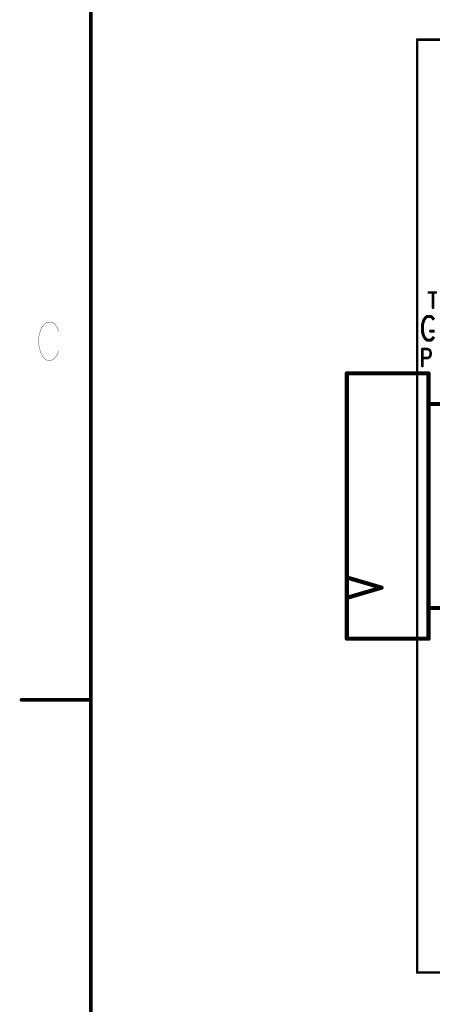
# Model space of a CAD drawing. Extents: x 2 to 38, y 2.4 to 29.6.
# Tile 12 of 93: x 2 to 5.7, y 13 to 21.8. Entities that reach past the tile are written whole.
import ezdxf

# ---------------------------------------------------------------- set-up
doc = ezdxf.new("R2010")
doc.units = 0
doc.layers.get('0').update_dxf_attribs({"linetype": 'CONTINUOUS'})
doc.layers.add('adt001026', color=1, linetype='CONTINUOUS')

# ---------------------------------------------------------------- blocks, each defined once
blk = doc.blocks.new('D247')
at = {"const_width": 0.0017}
blk.add_lwpolyline([(-0.00085, 0, 1), (0.00085, 0, 1)], format="xyb", close=True, dxfattribs=at)
blk = doc.blocks.new('D251')
at = {"const_width": 0.0171}
blk.add_lwpolyline([(-0.00855, 0, 1), (0.00855, 0, 1)], format="xyb", close=True, dxfattribs=at)
blk = doc.blocks.new('D11')
at = {"const_width": 0.0115}
blk.add_lwpolyline([(-0.00575, 0, 1), (0.00575, 0, 1)], format="xyb", close=True, dxfattribs=at)
blk = doc.blocks.new('D13')
at = {"const_width": 0.0185}
blk.add_lwpolyline([(-0.00925, 0, 1), (0.00925, 0, 1)], format="xyb", close=True, dxfattribs=at)
blk = doc.blocks.new('D21')
at = {"const_width": 0.0138}
blk.add_lwpolyline([(-0.0069, 0, 1), (0.0069, 0, 1)], format="xyb", close=True, dxfattribs=at)

msp = doc.modelspace()

# ---------------------------------------------------------------- linework, layer by layer
at = {"layer": 'adt001026', "color": 1}
for points, const_width in [([(2.637, 28.9246), (2.637, 3.0685)], 0.034), ([(5.5438, 21.629), (22.881, 21.629)], 0.023), ([(5.5438, 13.3071), (5.5438, 21.629)], 0.023), ([(5.6478, 19.373), (5.7213, 19.373)], 0.023), ([(5.6846, 19.373), (5.6846, 19.2364)], 0.023), ([(5.6194, 19.1497), (5.6047, 19.1295)], 0.027), ([(5.6341, 19.1599), (5.6194, 19.1497)], 0.027), ([(5.6635, 19.1599), (5.6341, 19.1599)], 0.027), ([(5.6783, 19.1497), (5.6635, 19.1599)], 0.027), ([(5.693, 19.1295), (5.6783, 19.1497)], 0.027), ([(2.1981, 19.0595), (2.1864, 19.0274)], 0.003), ([(2.2214, 19.0916), (2.1981, 19.0595)], 0.003), ([(2.2448, 19.1076), (2.2214, 19.0916)], 0.003), ([(2.2915, 19.1076), (2.2448, 19.1076)], 0.003), ([(2.3148, 19.0916), (2.2915, 19.1076)], 0.003), ([(2.3382, 19.0595), (2.3148, 19.0916)], 0.003), ([(2.3498, 19.0274), (2.3382, 19.0595)], 0.003), ([(5.5973, 19.1093), (5.59, 19.0789)], 0.027), ([(5.59, 19.0789), (5.59, 19.0284)], 0.027), ([(5.6047, 19.1295), (5.5973, 19.1093)], 0.027), ([(2.1864, 19.0274), (2.1747, 18.9792)], 0.003), ([(2.1747, 18.9792), (2.1747, 18.8989)], 0.003), ([(5.59, 19.0284), (5.5973, 18.998)], 0.027), ([(5.5973, 18.998), (5.6047, 18.9778)], 0.027), ([(5.6047, 18.9778), (5.6194, 18.9576)], 0.027), ([(5.6635, 19.0284), (5.7003, 19.0284)], 0.027), ([(5.6783, 18.9576), (5.693, 18.9778)], 0.027), ([(2.1747, 18.8989), (2.1864, 18.8508)], 0.003), ([(5.6194, 18.9576), (5.6341, 18.9475)], 0.027), ([(5.6341, 18.9475), (5.6635, 18.9475)], 0.027), ([(5.6635, 18.9475), (5.6783, 18.9576)], 0.027), ([(2.1864, 18.8508), (2.1981, 18.8187)], 0.003), ([(2.1981, 18.8187), (2.2214, 18.7866)], 0.003), ([(2.3148, 18.7866), (2.3382, 18.8187)], 0.003), ([(2.3382, 18.8187), (2.3498, 18.8508)], 0.003), ([(5.59, 18.868), (5.59, 18.7163)], 0.023), ([(5.59, 18.868), (5.6373, 18.868)], 0.023), ([(5.6373, 18.7885), (5.59, 18.7885)], 0.023), ([(5.6373, 18.868), (5.653, 18.8608)], 0.023), ([(5.653, 18.7958), (5.6373, 18.7885)], 0.023), ([(5.653, 18.8608), (5.6583, 18.8536)], 0.023), ([(5.6583, 18.803), (5.653, 18.7958)], 0.023), ([(5.6583, 18.8536), (5.6635, 18.8391)], 0.023), ([(5.6635, 18.8175), (5.6583, 18.803)], 0.023), ([(5.6635, 18.8391), (5.6635, 18.8175)], 0.023), ([(2.2214, 18.7866), (2.2448, 18.7705)], 0.003), ([(2.2448, 18.7705), (2.2915, 18.7705)], 0.003), ([(2.2915, 18.7705), (2.3148, 18.7866)], 0.003), ([(4.9169, 16.2849), (4.9169, 18.6511)], 0.037), ([(4.9169, 18.6511), (5.645, 18.6511)], 0.037), ([(5.645, 18.6511), (5.645, 16.2849)], 0.037), ([(5.645, 16.5579), (5.645, 18.3781)], 0.037), ([(5.645, 18.3781), (5.9544, 18.3781)], 0.037), ([(5.2263, 16.7399), (4.9169, 16.831)], 0.037), ([(4.9169, 16.6489), (5.2263, 16.7399)], 0.037), ([(5.9544, 16.5579), (5.645, 16.5579)], 0.037), ([(5.645, 16.2849), (4.9169, 16.2849)], 0.037), ([(2.637, 15.7397), (2.0206, 15.7397)], 0.034), ([(22.881, 13.3071), (5.5438, 13.3071)], 0.023)]:
    msp.add_lwpolyline(points, dxfattribs=dict(at, const_width=const_width))

# ---------------------------------------------------------------- block references
at = {"layer": 'adt001026'}
for name, p in [('D11', (5.5438, 21.629)), ('D11', (5.5438, 21.629)), ('D11', (5.6478, 19.373)), ('D11', (5.6846, 19.373)), ('D11', (5.6846, 19.2364)), ('D21', (5.6194, 19.1497)), ('D21', (5.6341, 19.1599)), ('D21', (5.6635, 19.1599)), ('D21', (5.6783, 19.1497)), ('D247', (2.1981, 19.0595)), ('D247', (2.2214, 19.0916)), ('D247', (2.2448, 19.1076)), ('D247', (2.2915, 19.1076)), ('D247', (2.3148, 19.0916)), ('D247', (2.3382, 19.0595)), ('D21', (5.59, 19.0789)), ('D21', (5.5973, 19.1093)), ('D21', (5.6047, 19.1295)), ('D247', (2.1747, 18.9792)), ('D247', (2.1864, 19.0274)), ('D247', (2.3498, 19.0274)), ('D21', (5.59, 19.0284)), ('D21', (5.5973, 18.998)), ('D21', (5.6047, 18.9778)), ('D21', (5.6635, 19.0284)), ('D247', (2.1747, 18.8989)), ('D21', (5.6194, 18.9576)), ('D21', (5.6341, 18.9475)), ('D21', (5.6635, 18.9475)), ('D21', (5.6783, 18.9576)), ('D247', (2.1864, 18.8508)), ('D247', (2.1981, 18.8187)), ('D247', (2.3382, 18.8187)), ('D247', (2.3498, 18.8508)), ('D11', (5.59, 18.868)), ('D11', (5.59, 18.868)), ('D11', (5.59, 18.7885)), ('D11', (5.6373, 18.868)), ('D11', (5.6373, 18.7885)), ('D11', (5.653, 18.8608)), ('D11', (5.653, 18.7958)), ('D11', (5.6583, 18.8536)), ('D11', (5.6583, 18.803)), ('D11', (5.6635, 18.8391)), ('D11', (5.6635, 18.8175)), ('D247', (2.2214, 18.7866)), ('D247', (2.2448, 18.7705)), ('D247', (2.2915, 18.7705)), ('D247', (2.3148, 18.7866)), ('D11', (5.59, 18.7163)), ('D13', (4.9169, 18.6511)), ('D13', (5.645, 18.6511)), ('D13', (5.645, 18.3781)), ('D13', (4.9169, 16.831)), ('D13', (5.2263, 16.7399)), ('D13', (4.9169, 16.6489)), ('D13', (5.645, 16.5579)), ('D13', (5.645, 16.5579)), ('D13', (4.9169, 16.2849)), ('D13', (5.645, 16.2849)), ('D13', (5.645, 16.2849)), ('D251', (2.0206, 15.7397)), ('D251', (2.637, 15.7397)), ('D11', (5.5438, 13.3071))]:
    msp.add_blockref(name, p, dxfattribs=at)

doc.saveas('drawing.dxf')
